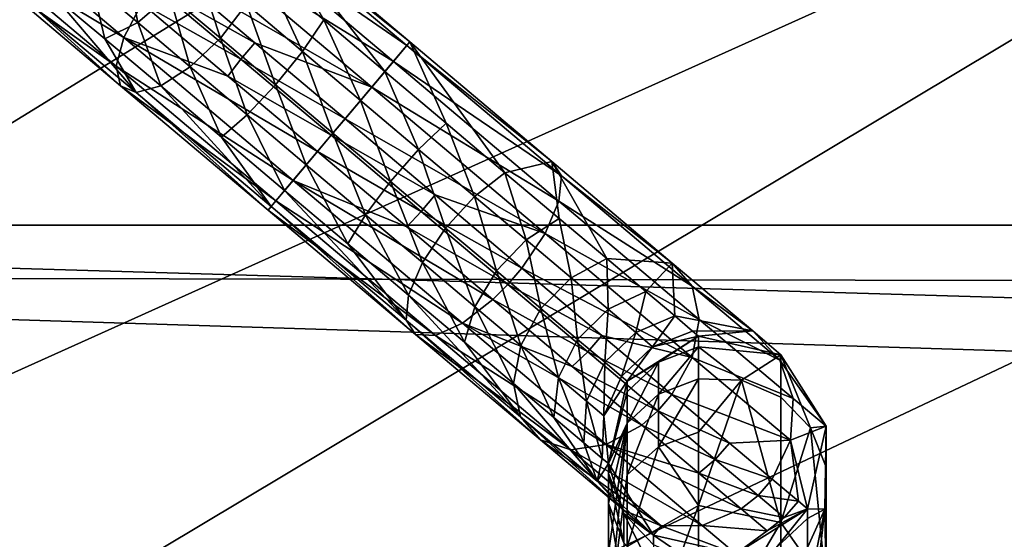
# Model space of a CAD drawing. Header units: metres. Extents: x -1004 to 0, y -708 to 0.
# Tile 15 of 123: x -846 to -788, y -127 to -96. Entities that reach past the tile are written whole.
import ezdxf

# ---------------------------------------------------------------- set-up
doc = ezdxf.new("R2010")
doc.units = ezdxf.units.M

msp = doc.modelspace()

# ---------------------------------------------------------------- linework, layer by layer
at = {"layer": 'top0123410'}
for points in [[(-61.497997, -80.844612, 2094.340576), (-942.551392, -80.844574, 2094.340576), (-71.917648, -108.310623, 2112.649414)], [(-942.551392, -80.844574, 2094.340576), (-932.131714, -108.310646, 2112.649414), (-71.917648, -108.310623, 2112.649414)], [(-929.595459, -111.251724, 2111.123535), (-939.832214, -84.262329, 2093.132324), (-75.315742, -113.109207, 2112.361572)], [(-939.832214, -84.262329, 2093.132324), (-64.764374, -86.017784, 2094.30249), (-75.315742, -113.109207, 2112.361572)], [(-71.917648, -108.310623, 2112.649414), (-932.131714, -108.310646, 2112.649414), (-85.591209, -133.342072, 2129.335449)], [(-932.131714, -108.310646, 2112.649414), (-918.45813, -133.342072, 2129.335449), (-85.591209, -133.342072, 2129.335449)], [(-916.262817, -135.652328, 2127.388916), (-929.595459, -111.251724, 2111.123535), (-89.123558, -137.687225, 2128.745361)], [(-929.595459, -111.251724, 2111.123535), (-75.315742, -113.109207, 2112.361572), (-89.123558, -137.687225, 2128.745361)]]:
    msp.add_3dface(points, dxfattribs=at)
at = {"layer": 'top0123411'}
for points in [[(-848.570923, -92.237152, 781.412781), (-848.621948, -90.123802, 780.011597), (-840.164001, -97.25412, 772.620056)], [(-848.621948, -90.123802, 780.011597), (-839.091003, -95.254089, 771.488342), (-840.164001, -97.25412, 772.620056)], [(-835.772522, -91.568329, 771.878357), (-834.032166, -90.443726, 773.340759), (-824.283691, -98.662003, 770.804382)], [(-823.49408, -97.725426, 773.025085), (-834.032166, -90.443726, 773.340759), (-832.592834, -90.054901, 775.392456)], [(-834.032166, -90.443726, 773.340759), (-823.49408, -97.725426, 773.025085), (-824.283691, -98.662003, 770.804382)], [(-823.312378, -97.509888, 775.545532), (-823.49408, -97.725426, 773.025085), (-832.592834, -90.054901, 775.392456)], [(-831.673706, -90.46106, 777.721008), (-823.312378, -97.509888, 775.545532), (-832.592834, -90.054901, 775.392456)], [(-831.673706, -90.46106, 777.721008), (-831.855103, -93.299339, 781.802734), (-828.390015, -96.220512, 780.427856)], [(-828.390015, -96.220512, 780.427856), (-824.786438, -99.25843, 779.963623), (-831.673706, -90.46106, 777.721008)], [(-824.786438, -99.25843, 779.963623), (-823.312378, -97.509888, 775.545532), (-831.673706, -90.46106, 777.721008)], [(-837.54895, -93.257507, 771.227905), (-835.772522, -91.568329, 771.878357), (-825.560852, -100.17704, 769.221497)], [(-835.772522, -91.568329, 771.878357), (-824.283691, -98.662003, 770.804382), (-825.560852, -100.17704, 769.221497)], [(-848.570923, -92.237152, 781.412781), (-840.164001, -97.25412, 772.620056), (-840.604431, -98.95311, 774.450806)], [(-840.604431, -98.95311, 774.450806), (-847.70752, -93.885933, 783.13562), (-848.570923, -92.237152, 781.412781)], [(-840.088989, -92.559135, 788.105286), (-842.040039, -94.101074, 787.607422), (-839.333923, -96.382393, 784.702759)], [(-837.464478, -94.771675, 785.288208), (-840.088989, -92.559135, 788.105286), (-839.333923, -96.382393, 784.702759)], [(-837.464478, -94.771675, 785.288208), (-834.470154, -97.295952, 783.194946), (-835.959656, -92.743683, 785.053772)], [(-834.470154, -97.295952, 783.194946), (-832.928101, -95.29937, 782.934509), (-835.959656, -92.743683, 785.053772)], [(-838.365234, -94.235794, 771.243408), (-837.54895, -93.257507, 771.227905), (-832.4422, -97.56266, 769.201599)], [(-837.54895, -93.257507, 771.227905), (-825.560852, -100.17704, 769.221497), (-832.4422, -97.56266, 769.201599)], [(-829.638672, -98.072426, 781.629333), (-831.855103, -93.299339, 781.802734), (-832.928101, -95.29937, 782.934509)], [(-828.390015, -96.220512, 780.427856), (-831.855103, -93.299339, 781.802734), (-829.638672, -98.072426, 781.629333)], [(-846.163147, -94.819138, 784.917847), (-847.70752, -93.885933, 783.13562), (-840.345398, -100.092407, 776.701782)], [(-847.70752, -93.885933, 783.13562), (-840.604431, -98.95311, 774.450806), (-840.345398, -100.092407, 776.701782)], [(-842.040039, -94.101074, 787.607422), (-844.173035, -94.894684, 786.488159), (-841.283508, -97.330605, 783.386658)], [(-839.333923, -96.382393, 784.702759), (-842.040039, -94.101074, 787.607422), (-841.283508, -97.330605, 783.386658)], [(-839.091003, -95.254089, 771.488342), (-838.365234, -94.235794, 771.243408), (-833.260925, -98.538918, 769.21814)], [(-838.365234, -94.235794, 771.243408), (-832.4422, -97.56266, 769.201599), (-833.260925, -98.538918, 769.21814)], [(-846.163147, -94.819138, 784.917847), (-839.42627, -100.498558, 779.030396), (-844.173035, -94.894684, 786.488159)], [(-840.345398, -100.092407, 776.701782), (-839.42627, -100.498558, 779.030396), (-846.163147, -94.819138, 784.917847)], [(-844.173035, -94.894684, 786.488159), (-839.42627, -100.498558, 779.030396), (-841.283508, -97.330605, 783.386658)], [(-839.333923, -96.382393, 784.702759), (-836.246582, -98.98513, 782.544434), (-837.464478, -94.771675, 785.288208)], [(-836.246582, -98.98513, 782.544434), (-834.470154, -97.295952, 783.194946), (-837.464478, -94.771675, 785.288208)], [(-840.164001, -97.25412, 772.620056), (-839.091003, -95.254089, 771.488342), (-834.024719, -99.525154, 769.478088)], [(-839.091003, -95.254089, 771.488342), (-833.260925, -98.538918, 769.21814), (-834.024719, -99.525154, 769.478088)], [(-831.221191, -100.03492, 781.905823), (-832.928101, -95.29937, 782.934509), (-834.470154, -97.295952, 783.194946)], [(-831.221191, -100.03492, 781.905823), (-829.638672, -98.072426, 781.629333), (-832.928101, -95.29937, 782.934509)], [(-826.217834, -100.956306, 781.188599), (-828.390015, -96.220512, 780.427856), (-829.638672, -98.072426, 781.629333)], [(-826.217834, -100.956306, 781.188599), (-824.786438, -99.25843, 779.963623), (-828.390015, -96.220512, 780.427856)], [(-841.283508, -97.330605, 783.386658), (-837.986938, -100.109734, 781.082031), (-839.333923, -96.382393, 784.702759)], [(-837.986938, -100.109734, 781.082031), (-836.246582, -98.98513, 782.544434), (-839.333923, -96.382393, 784.702759)], [(-839.42627, -100.498558, 779.030396), (-837.986938, -100.109734, 781.082031), (-841.283508, -97.330605, 783.386658)], [(-840.164001, -97.25412, 772.620056), (-830.187256, -105.66481, 770.024292), (-840.604431, -98.95311, 774.450806)], [(-830.187256, -105.66481, 770.024292), (-840.164001, -97.25412, 772.620056), (-828.755859, -103.966934, 768.799316)], [(-840.164001, -97.25412, 772.620056), (-834.024719, -99.525154, 769.478088), (-828.755859, -103.966934, 768.799316)], [(-832.896667, -101.809227, 781.215271), (-834.470154, -97.295952, 783.194946), (-836.246582, -98.98513, 782.544434)], [(-832.896667, -101.809227, 781.215271), (-831.221191, -100.03492, 781.905823), (-834.470154, -97.295952, 783.194946)], [(-833.260925, -98.538918, 769.21814), (-832.4422, -97.56266, 769.201599), (-827.131287, -102.039879, 768.517395)], [(-832.4422, -97.56266, 769.201599), (-825.560852, -100.17704, 769.221497), (-827.131287, -102.039879, 768.517395)], [(-824.786438, -99.25843, 779.963623), (-821.182922, -102.296349, 780.427856), (-823.312378, -97.509888, 775.545532)], [(-824.283691, -98.662003, 770.804382), (-823.49408, -97.725426, 773.025085), (-814.395325, -105.395943, 775.392456)], [(-814.951111, -104.558723, 777.721008), (-823.49408, -97.725426, 773.025085), (-823.312378, -97.509888, 775.545532)], [(-823.49408, -97.725426, 773.025085), (-814.951111, -104.558723, 777.721008), (-814.395325, -105.395943, 775.392456)], [(-817.717834, -105.217522, 781.802734), (-814.951111, -104.558723, 777.721008), (-823.312378, -97.509888, 775.545532)], [(-821.182922, -102.296349, 780.427856), (-817.717834, -105.217522, 781.802734), (-823.312378, -97.509888, 775.545532)], [(-834.024719, -99.525154, 769.478088), (-833.260925, -98.538918, 769.21814), (-827.952515, -103.014023, 768.534241)], [(-833.260925, -98.538918, 769.21814), (-827.131287, -102.039879, 768.517395), (-827.952515, -103.014023, 768.534241)], [(-827.842407, -102.883362, 781.47052), (-829.638672, -98.072426, 781.629333), (-831.221191, -100.03492, 781.905823)], [(-826.217834, -100.956306, 781.188599), (-829.638672, -98.072426, 781.629333), (-827.842407, -102.883362, 781.47052)], [(-840.345398, -100.092407, 776.701782), (-840.604431, -98.95311, 774.450806), (-831.207458, -106.875031, 772.005859)], [(-840.604431, -98.95311, 774.450806), (-830.187256, -105.66481, 770.024292), (-831.207458, -106.875031, 772.005859)], [(-834.409973, -103.125221, 779.662781), (-836.246582, -98.98513, 782.544434), (-837.986938, -100.109734, 781.082031)], [(-834.409973, -103.125221, 779.662781), (-832.896667, -101.809227, 781.215271), (-836.246582, -98.98513, 782.544434)], [(-825.560852, -100.17704, 769.221497), (-824.283691, -98.662003, 770.804382), (-814.535156, -106.88028, 773.340759)], [(-824.283691, -98.662003, 770.804382), (-814.395325, -105.395943, 775.392456), (-814.535156, -106.88028, 773.340759)], [(-828.755859, -103.966934, 768.799316), (-834.024719, -99.525154, 769.478088), (-827.952515, -103.014023, 768.534241)], [(-822.796997, -103.840195, 781.629333), (-824.786438, -99.25843, 779.963623), (-826.217834, -100.956306, 781.188599)], [(-821.182922, -102.296349, 780.427856), (-824.786438, -99.25843, 779.963623), (-822.796997, -103.840195, 781.629333)], [(-831.207458, -106.875031, 772.005859), (-831.661316, -107.413353, 774.442322), (-840.345398, -100.092407, 776.701782)], [(-831.661316, -107.413353, 774.442322), (-839.42627, -100.498558, 779.030396), (-840.345398, -100.092407, 776.701782)], [(-837.986938, -100.109734, 781.082031), (-839.42627, -100.498558, 779.030396), (-831.479614, -107.197815, 776.96283)], [(-831.479614, -107.197815, 776.96283), (-834.409973, -103.125221, 779.662781), (-837.986938, -100.109734, 781.082031)], [(-829.412842, -104.746201, 780.766418), (-831.221191, -100.03492, 781.905823), (-832.896667, -101.809227, 781.215271)], [(-829.412842, -104.746201, 780.766418), (-827.842407, -102.883362, 781.47052), (-831.221191, -100.03492, 781.905823)], [(-825.560852, -100.17704, 769.221497), (-815.349243, -108.785751, 771.878357), (-827.131287, -102.039879, 768.517395)], [(-815.349243, -108.785751, 771.878357), (-825.560852, -100.17704, 769.221497), (-814.535156, -106.88028, 773.340759)], [(-839.42627, -100.498558, 779.030396), (-831.661316, -107.413353, 774.442322), (-831.479614, -107.197815, 776.96283)], [(-824.463562, -105.731796, 781.905823), (-826.217834, -100.956306, 781.188599), (-827.842407, -102.883362, 781.47052)], [(-824.463562, -105.731796, 781.905823), (-822.796997, -103.840195, 781.629333), (-826.217834, -100.956306, 781.188599)], [(-830.690063, -106.261238, 779.183533), (-832.896667, -101.809227, 781.215271), (-834.409973, -103.125221, 779.662781)], [(-830.690063, -106.261238, 779.183533), (-829.412842, -104.746201, 780.766418), (-832.896667, -101.809227, 781.215271)], [(-827.952515, -103.014023, 768.534241), (-827.131287, -102.039879, 768.517395), (-821.820435, -106.517105, 769.201599)], [(-827.131287, -102.039879, 768.517395), (-815.349243, -108.785751, 771.878357), (-821.820435, -106.517105, 769.201599)], [(-819.507568, -106.613251, 782.934509), (-821.182922, -102.296349, 780.427856), (-822.796997, -103.840195, 781.629333)], [(-817.717834, -105.217522, 781.802734), (-821.182922, -102.296349, 780.427856), (-819.507568, -106.613251, 782.934509)], [(-831.479614, -107.197815, 776.96283), (-830.690063, -106.261238, 779.183533), (-834.409973, -103.125221, 779.662781)], [(-825.929016, -107.683174, 781.215271), (-827.842407, -102.883362, 781.47052), (-829.412842, -104.746201, 780.766418)], [(-828.755859, -103.966934, 768.799316), (-827.952515, -103.014023, 768.534241), (-822.644165, -107.489128, 769.21814)], [(-827.952515, -103.014023, 768.534241), (-821.820435, -106.517105, 769.201599), (-822.644165, -107.489128, 769.21814)], [(-824.463562, -105.731796, 781.905823), (-827.842407, -102.883362, 781.47052), (-825.929016, -107.683174, 781.215271)], [(-830.187256, -105.66481, 770.024292), (-828.755859, -103.966934, 768.799316), (-823.487061, -108.408707, 769.478088)], [(-828.755859, -103.966934, 768.799316), (-822.644165, -107.489128, 769.21814), (-823.487061, -108.408707, 769.478088)], [(-821.2146, -108.470764, 783.194946), (-822.796997, -103.840195, 781.629333), (-824.463562, -105.731796, 781.905823)], [(-821.2146, -108.470764, 783.194946), (-819.507568, -106.613251, 782.934509), (-822.796997, -103.840195, 781.629333)], [(-826.970093, -109.397247, 779.662781), (-829.412842, -104.746201, 780.766418), (-830.690063, -106.261238, 779.183533)], [(-826.970093, -109.397247, 779.662781), (-825.929016, -107.683174, 781.215271), (-829.412842, -104.746201, 780.766418)], [(-817.717834, -105.217522, 781.802734), (-814.524353, -107.909714, 784.035278), (-814.951111, -104.558723, 777.721008)], [(-814.524353, -107.909714, 784.035278), (-811.72522, -110.269447, 787.039734), (-814.951111, -104.558723, 777.721008)], [(-814.951111, -104.558723, 777.721008), (-811.72522, -110.269447, 787.039734), (-807.86261, -110.5345, 783.91571)], [(-814.395325, -105.395943, 775.392456), (-814.951111, -104.558723, 777.721008), (-807.86261, -110.5345, 783.91571)], [(-816.476013, -109.168938, 785.053772), (-817.717834, -105.217522, 781.802734), (-819.507568, -106.613251, 782.934509)], [(-816.476013, -109.168938, 785.053772), (-814.524353, -107.909714, 784.035278), (-817.717834, -105.217522, 781.802734)], [(-814.535156, -106.88028, 773.340759), (-814.395325, -105.395943, 775.392456), (-806.681702, -111.898773, 782.133484)], [(-814.395325, -105.395943, 775.392456), (-807.86261, -110.5345, 783.91571), (-806.681702, -111.898773, 782.133484)], [(-831.207458, -106.875031, 772.005859), (-830.187256, -105.66481, 770.024292), (-820.21051, -114.0755, 772.620056)], [(-830.187256, -105.66481, 770.024292), (-818.420715, -112.679771, 771.488342), (-820.21051, -114.0755, 772.620056)], [(-818.420715, -112.679771, 771.488342), (-830.187256, -105.66481, 770.024292), (-823.487061, -108.408707, 769.478088)], [(-822.579041, -110.507271, 782.544434), (-824.463562, -105.731796, 781.905823), (-825.929016, -107.683174, 781.215271)], [(-822.579041, -110.507271, 782.544434), (-821.2146, -108.470764, 783.194946), (-824.463562, -105.731796, 781.905823)], [(-823.532959, -113.897072, 779.030396), (-830.690063, -106.261238, 779.183533), (-831.479614, -107.197815, 776.96283)], [(-823.532959, -113.897072, 779.030396), (-826.970093, -109.397247, 779.662781), (-830.690063, -106.261238, 779.183533)], [(-822.644165, -107.489128, 769.21814), (-821.820435, -106.517105, 769.201599), (-816.713684, -110.822258, 771.227905)], [(-821.820435, -106.517105, 769.201599), (-815.349243, -108.785751, 771.878357), (-816.713684, -110.822258, 771.227905)], [(-818.220337, -110.995041, 785.288208), (-819.507568, -106.613251, 782.934509), (-821.2146, -108.470764, 783.194946)], [(-818.220337, -110.995041, 785.288208), (-816.476013, -109.168938, 785.053772), (-819.507568, -106.613251, 782.934509)], [(-821.810547, -114.796951, 774.450806), (-831.661316, -107.413353, 774.442322), (-831.207458, -106.875031, 772.005859)], [(-831.479614, -107.197815, 776.96283), (-831.661316, -107.413353, 774.442322), (-822.977234, -114.734299, 776.701782)], [(-822.977234, -114.734299, 776.701782), (-823.532959, -113.897072, 779.030396), (-831.479614, -107.197815, 776.96283)], [(-820.21051, -114.0755, 772.620056), (-821.810547, -114.796951, 774.450806), (-831.207458, -106.875031, 772.005859)], [(-806.270691, -113.847473, 780.563171), (-815.349243, -108.785751, 771.878357), (-814.535156, -106.88028, 773.340759)], [(-814.535156, -106.88028, 773.340759), (-806.681702, -111.898773, 782.133484), (-806.270691, -113.847473, 780.563171)], [(-831.661316, -107.413353, 774.442322), (-821.810547, -114.796951, 774.450806), (-822.977234, -114.734299, 776.701782)], [(-823.393127, -112.412743, 781.082031), (-825.929016, -107.683174, 781.215271), (-826.970093, -109.397247, 779.662781)], [(-825.929016, -107.683174, 781.215271), (-823.393127, -112.412743, 781.082031), (-822.579041, -110.507271, 782.544434)], [(-823.487061, -108.408707, 769.478088), (-822.644165, -107.489128, 769.21814), (-817.539856, -111.792244, 771.243408)], [(-822.644165, -107.489128, 769.21814), (-816.713684, -110.822258, 771.227905), (-817.539856, -111.792244, 771.243408)], [(-817.539856, -111.792244, 771.243408), (-818.420715, -112.679771, 771.488342), (-823.487061, -108.408707, 769.478088)], [(-813.818848, -111.409019, 787.905945), (-814.524353, -107.909714, 784.035278), (-816.476013, -109.168938, 785.053772)], [(-811.72522, -110.269447, 787.039734), (-814.524353, -107.909714, 784.035278), (-813.818848, -111.409019, 787.905945)], [(-819.491699, -113.110008, 784.702759), (-821.2146, -108.470764, 783.194946), (-822.579041, -110.507271, 782.544434)], [(-819.491699, -113.110008, 784.702759), (-818.220337, -110.995041, 785.288208), (-821.2146, -108.470764, 783.194946)], [(-815.349243, -108.785751, 771.878357), (-806.692139, -116.083939, 779.443909), (-816.713684, -110.822258, 771.227905)], [(-806.692139, -116.083939, 779.443909), (-815.349243, -108.785751, 771.878357), (-806.270691, -113.847473, 780.563171)], [(-823.532959, -113.897072, 779.030396), (-823.393127, -112.412743, 781.082031), (-826.970093, -109.397247, 779.662781)], [(-815.595825, -113.207588, 788.105286), (-816.476013, -109.168938, 785.053772), (-818.220337, -110.995041, 785.288208)], [(-815.595825, -113.207588, 788.105286), (-813.818848, -111.409019, 787.905945), (-816.476013, -109.168938, 785.053772)], [(-823.393127, -112.412743, 781.082031), (-820.096558, -115.191864, 783.386658), (-822.579041, -110.507271, 782.544434)], [(-820.096558, -115.191864, 783.386658), (-819.491699, -113.110008, 784.702759), (-822.579041, -110.507271, 782.544434)], [(-811.638184, -113.247368, 791.381348), (-811.72522, -110.269447, 787.039734), (-813.818848, -111.409019, 787.905945)], [(-811.72522, -110.269447, 787.039734), (-809.428101, -112.205986, 790.700806), (-807.86261, -110.5345, 783.91571)], [(-809.428101, -112.205986, 790.700806), (-811.72522, -110.269447, 787.039734), (-811.638184, -113.247368, 791.381348)], [(-807.86261, -110.5345, 783.91571), (-809.428101, -112.205986, 790.700806), (-807.721191, -113.644943, 794.877686)], [(-806.681702, -111.898773, 782.133484), (-807.86261, -110.5345, 783.91571), (-803.126404, -114.527275, 793.186951)], [(-807.86261, -110.5345, 783.91571), (-807.721191, -113.644943, 794.877686), (-803.126404, -114.527275, 793.186951)], [(-816.785583, -115.391327, 787.607422), (-818.220337, -110.995041, 785.288208), (-819.491699, -113.110008, 784.702759)], [(-816.785583, -115.391327, 787.607422), (-815.595825, -113.207588, 788.105286), (-818.220337, -110.995041, 785.288208)], [(-817.539856, -111.792244, 771.243408), (-816.713684, -110.822258, 771.227905), (-812.007202, -114.789963, 774.518127)], [(-816.713684, -110.822258, 771.227905), (-806.692139, -116.083939, 779.443909), (-812.007202, -114.789963, 774.518127)], [(-812.835571, -115.758072, 774.532104), (-818.420715, -112.679771, 771.488342), (-817.539856, -111.792244, 771.243408)], [(-812.007202, -114.789963, 774.518127), (-812.835571, -115.758072, 774.532104), (-817.539856, -111.792244, 771.243408)], [(-813.441956, -115.023338, 791.537964), (-813.818848, -111.409019, 787.905945), (-815.595825, -113.207588, 788.105286)], [(-813.441956, -115.023338, 791.537964), (-811.638184, -113.247368, 791.381348), (-813.818848, -111.409019, 787.905945)], [(-806.681702, -111.898773, 782.133484), (-801.527771, -116.243698, 792.222412), (-806.270691, -113.847473, 780.563171)], [(-803.126404, -114.527275, 793.186951), (-801.527771, -116.243698, 792.222412), (-806.681702, -111.898773, 782.133484)], [(-823.393127, -112.412743, 781.082031), (-823.532959, -113.897072, 779.030396), (-816.796021, -119.576492, 784.917847)], [(-820.096558, -115.191864, 783.386658), (-823.393127, -112.412743, 781.082031), (-816.796021, -119.576492, 784.917847)], [(-810.017883, -114.613365, 795.346436), (-809.428101, -112.205986, 790.700806), (-811.638184, -113.247368, 791.381348)], [(-810.017883, -114.613365, 795.346436), (-807.721191, -113.644943, 794.877686), (-809.428101, -112.205986, 790.700806)], [(-820.21051, -114.0755, 772.620056), (-818.420715, -112.679771, 771.488342), (-813.751526, -116.616058, 774.752502)], [(-818.420715, -112.679771, 771.488342), (-812.835571, -115.758072, 774.532104), (-813.751526, -116.616058, 774.752502)], [(-817.207031, -117.627792, 786.488159), (-819.491699, -113.110008, 784.702759), (-820.096558, -115.191864, 783.386658)], [(-817.207031, -117.627792, 786.488159), (-816.785583, -115.391327, 787.607422), (-819.491699, -113.110008, 784.702759)], [(-816.785583, -115.391327, 787.607422), (-814.564819, -117.263512, 791.14679), (-815.595825, -113.207588, 788.105286)], [(-814.564819, -117.263512, 791.14679), (-813.441956, -115.023338, 791.537964), (-815.595825, -113.207588, 788.105286)], [(-811.638184, -113.247368, 791.381348), (-813.441956, -115.023338, 791.537964), (-811.841553, -116.372543, 795.454346)], [(-810.017883, -114.613365, 795.346436), (-811.638184, -113.247368, 791.381348), (-811.841553, -116.372543, 795.454346)], [(-816.796021, -119.576492, 784.917847), (-823.532959, -113.897072, 779.030396), (-815.615112, -120.940765, 783.13562)], [(-823.532959, -113.897072, 779.030396), (-822.977234, -114.734299, 776.701782), (-815.615112, -120.940765, 783.13562)], [(-821.810547, -114.796951, 774.450806), (-820.21051, -114.0755, 772.620056), (-811.752502, -121.205818, 780.011597)], [(-811.752502, -121.205818, 780.011597), (-820.21051, -114.0755, 772.620056), (-809.658875, -120.066246, 779.145386)], [(-820.21051, -114.0755, 772.620056), (-813.751526, -116.616058, 774.752502), (-809.658875, -120.066246, 779.145386)], [(-809.019958, -115.454605, 799.648743), (-807.721191, -113.644943, 794.877686), (-810.017883, -114.613365, 795.346436)], [(-809.019958, -115.454605, 799.648743), (-806.670044, -114.53112, 799.40979), (-807.721191, -113.644943, 794.877686)], [(-803.126404, -114.527275, 793.186951), (-807.721191, -113.644943, 794.877686), (-806.670044, -114.53112, 799.40979)], [(-800.748718, -118.502678, 791.37262), (-806.692139, -116.083939, 779.443909), (-806.270691, -113.847473, 780.563171)], [(-806.270691, -113.847473, 780.563171), (-801.527771, -116.243698, 792.222412), (-800.748718, -118.502678, 791.37262)], [(-815.615112, -120.940765, 783.13562), (-822.977234, -114.734299, 776.701782), (-813.844055, -121.512909, 781.412781)], [(-822.977234, -114.734299, 776.701782), (-821.810547, -114.796951, 774.450806), (-813.844055, -121.512909, 781.412781)], [(-813.844055, -121.512909, 781.412781), (-821.810547, -114.796951, 774.450806), (-811.752502, -121.205818, 780.011597)], [(-812.007202, -114.789963, 774.518127), (-807.881958, -118.267685, 778.946045), (-812.835571, -115.758072, 774.532104)], [(-806.692139, -116.083939, 779.443909), (-807.881958, -118.267685, 778.946045), (-812.007202, -114.789963, 774.518127)], [(-810.855957, -117.203445, 799.703735), (-810.017883, -114.613365, 795.346436), (-811.841553, -116.372543, 795.454346)], [(-810.855957, -117.203445, 799.703735), (-809.019958, -115.454605, 799.648743), (-810.017883, -114.613365, 795.346436)], [(-806.315063, -114.83036, 804.123047), (-806.670044, -114.53112, 799.40979), (-809.019958, -115.454605, 799.648743)], [(-806.670044, -114.53112, 799.40979), (-806.315063, -114.83036, 804.123047), (-803.126404, -114.527275, 793.186951)], [(-806.315063, -114.83036, 804.123047), (-801.463745, -115.929039, 804.123047), (-803.126404, -114.527275, 793.186951)], [(-803.126404, -114.527275, 793.186951), (-801.463745, -115.929039, 804.123047), (-801.527771, -116.243698, 792.222412)], [(-816.796021, -119.576492, 784.917847), (-817.207031, -117.627792, 786.488159), (-820.096558, -115.191864, 783.386658)], [(-812.914612, -118.654655, 795.184875), (-813.441956, -115.023338, 791.537964), (-814.564819, -117.263512, 791.14679)], [(-811.841553, -116.372543, 795.454346), (-813.441956, -115.023338, 791.537964), (-812.914612, -118.654655, 795.184875)], [(-810.522705, -117.483406, 804.123047), (-806.315063, -114.83036, 804.123047), (-809.019958, -115.454605, 799.648743)], [(-806.315063, -114.83036, 1726.297729), (-810.522705, -117.483406, 1726.297729), (-808.683044, -116.365723, 1737.782959)], [(-806.315063, -114.83036, 1726.297729), (-806.315063, -114.83036, 804.123047), (-810.522705, -117.483406, 1726.297729)], [(-806.315063, -114.83036, 804.123047), (-810.522705, -117.483406, 804.123047), (-810.522705, -117.483406, 1726.297729)], [(-806.315063, -115.462807, 1737.881836), (-806.315063, -114.83036, 1726.297729), (-808.683044, -116.365723, 1737.782959)], [(-806.315063, -114.83036, 1726.297729), (-806.315063, -115.462807, 1737.881836), (-801.463745, -115.929039, 1726.297729)], [(-806.315063, -114.83036, 804.123047), (-806.315063, -114.83036, 1726.297729), (-801.463745, -115.929039, 804.123047)], [(-806.315063, -114.83036, 1726.297729), (-801.463745, -115.929039, 1726.297729), (-801.463745, -115.929039, 804.123047)], [(-817.207031, -117.627792, 786.488159), (-814.835754, -119.626862, 790.267395), (-816.785583, -115.391327, 787.607422)], [(-814.835754, -119.626862, 790.267395), (-814.564819, -117.263512, 791.14679), (-816.785583, -115.391327, 787.607422)], [(-813.751526, -116.616058, 774.752502), (-812.835571, -115.758072, 774.532104), (-808.71228, -119.234146, 778.957947)], [(-812.835571, -115.758072, 774.532104), (-807.881958, -118.267685, 778.946045), (-808.71228, -119.234146, 778.957947)], [(-810.522705, -117.483406, 804.123047), (-809.019958, -115.454605, 799.648743), (-810.855957, -117.203445, 799.703735)], [(-806.315063, -117.352631, 1749.328247), (-806.315063, -115.462807, 1737.881836), (-808.683044, -118.239418, 1749.131592)], [(-808.683044, -118.239418, 1749.131592), (-806.315063, -115.462807, 1737.881836), (-808.683044, -116.365723, 1737.782959)], [(-806.315063, -115.462807, 1737.881836), (-803.779785, -117.418037, 1749.313721), (-801.463745, -115.929039, 1726.297729)], [(-806.315063, -115.462807, 1737.881836), (-806.315063, -117.352631, 1749.328247), (-803.779785, -117.418037, 1749.313721)], [(-801.463745, -115.929039, 1726.297729), (-803.779785, -117.418037, 1749.313721), (-801.463135, -118.42569, 1749.090332)], [(-801.463745, -115.929039, 804.123047), (-798.80957, -120.137009, 804.123047), (-801.527771, -116.243698, 792.222412)], [(-798.80957, -120.137009, 1726.297729), (-801.463745, -115.929039, 1726.297729), (-799.717773, -120.22216, 1748.692139)], [(-801.463745, -115.929039, 1726.297729), (-801.463135, -118.42569, 1749.090332), (-799.717773, -120.22216, 1748.692139)], [(-801.463745, -115.929039, 804.123047), (-801.463745, -115.929039, 1726.297729), (-798.80957, -120.137009, 804.123047)], [(-801.463745, -115.929039, 1726.297729), (-798.80957, -120.137009, 1726.297729), (-798.80957, -120.137009, 804.123047)], [(-811.898376, -119.511383, 799.566406), (-811.841553, -116.372543, 795.454346), (-812.914612, -118.654655, 795.184875)], [(-811.898376, -119.511383, 799.566406), (-810.855957, -117.203445, 799.703735), (-811.841553, -116.372543, 795.454346)], [(-808.683044, -116.365723, 1737.782959), (-810.522705, -117.483406, 1726.297729), (-810.523132, -118.1007, 1737.592896)], [(-810.523132, -118.1007, 1737.592896), (-810.523132, -119.94339, 1748.753906), (-808.683044, -116.365723, 1737.782959)], [(-810.523132, -119.94339, 1748.753906), (-808.683044, -118.239418, 1749.131592), (-808.683044, -116.365723, 1737.782959)], [(-800.907837, -120.960304, 790.766846), (-807.881958, -118.267685, 778.946045), (-806.692139, -116.083939, 779.443909)], [(-800.748718, -118.502678, 791.37262), (-800.907837, -120.960304, 790.766846), (-806.692139, -116.083939, 779.443909)], [(-801.527771, -116.243698, 792.222412), (-798.80957, -120.137009, 804.123047), (-800.748718, -118.502678, 791.37262)], [(-809.658875, -120.066246, 779.145386), (-813.751526, -116.616058, 774.752502), (-808.71228, -119.234146, 778.957947)], [(-812.294678, -123.371254, 793.729309), (-817.207031, -117.627792, 786.488159), (-816.796021, -119.576492, 784.917847)], [(-817.207031, -117.627792, 786.488159), (-812.294678, -123.371254, 793.729309), (-814.835754, -119.626862, 790.267395)], [(-814.835754, -119.626862, 790.267395), (-813.073792, -121.112282, 794.579163), (-814.564819, -117.263512, 791.14679)], [(-813.073792, -121.112282, 794.579163), (-812.914612, -118.654655, 795.184875), (-814.564819, -117.263512, 791.14679)], [(-811.898376, -119.511383, 799.566406), (-810.522705, -117.483406, 804.123047), (-810.855957, -117.203445, 799.703735)], [(-811.622314, -122.33548, 804.123047), (-810.522705, -117.483406, 804.123047), (-811.898376, -119.511383, 799.566406)], [(-810.522705, -117.483406, 1726.297729), (-811.622314, -122.33548, 1726.297729), (-810.523132, -118.1007, 1737.592896)], [(-810.522705, -117.483406, 1726.297729), (-810.522705, -117.483406, 804.123047), (-811.622314, -122.33548, 1726.297729)], [(-810.522705, -117.483406, 804.123047), (-811.622314, -122.33548, 804.123047), (-811.622314, -122.33548, 1726.297729)], [(-806.315063, -120.477341, 1760.500854), (-806.315063, -117.352631, 1749.328247), (-808.683044, -121.337448, 1760.208984)], [(-808.683044, -121.337448, 1760.208984), (-806.315063, -117.352631, 1749.328247), (-808.683044, -118.239418, 1749.131592)], [(-806.315063, -117.352631, 1749.328247), (-806.315063, -120.477341, 1760.500854), (-803.779785, -117.418037, 1749.313721)], [(-801.463745, -125.795547, 1770.802612), (-803.779785, -117.418037, 1749.313721), (-806.315063, -124.799805, 1771.266968)], [(-803.779785, -117.418037, 1749.313721), (-806.315063, -120.477341, 1760.500854), (-806.315063, -124.799805, 1771.266968)], [(-801.463135, -118.42569, 1749.090332), (-803.779785, -117.418037, 1749.313721), (-801.463745, -125.795547, 1770.802612)], [(-810.523132, -118.1007, 1737.592896), (-811.622314, -122.33548, 1726.297729), (-810.523132, -119.94339, 1748.753906)], [(-808.683044, -121.337448, 1760.208984), (-808.683044, -118.239418, 1749.131592), (-810.523132, -122.990166, 1759.647949)], [(-808.683044, -118.239418, 1749.131592), (-810.523132, -119.94339, 1748.753906), (-810.523132, -122.990166, 1759.647949)], [(-808.71228, -119.234146, 778.957947), (-807.881958, -118.267685, 778.946045), (-804.49646, -121.121712, 784.341614)], [(-807.881958, -118.267685, 778.946045), (-800.907837, -120.960304, 790.766846), (-804.49646, -121.121712, 784.341614)], [(-811.988647, -122.027069, 799.257568), (-812.914612, -118.654655, 795.184875), (-813.073792, -121.112282, 794.579163)], [(-811.988647, -122.027069, 799.257568), (-811.898376, -119.511383, 799.566406), (-812.914612, -118.654655, 795.184875)], [(-799.717773, -120.22216, 1748.692139), (-801.463135, -118.42569, 1749.090332), (-801.463745, -125.795547, 1770.802612)], [(-798.80957, -120.137009, 804.123047), (-800.907837, -120.960304, 790.766846), (-800.748718, -118.502678, 791.37262)], [(-805.32843, -122.08683, 784.351013), (-809.658875, -120.066246, 779.145386), (-808.71228, -119.234146, 778.957947)], [(-804.49646, -121.121712, 784.341614), (-805.32843, -122.08683, 784.351013), (-808.71228, -119.234146, 778.957947)], [(-810.696045, -125.087685, 792.764771), (-812.294678, -123.371254, 793.729309), (-816.796021, -119.576492, 784.917847)], [(-815.615112, -120.940765, 783.13562), (-810.696045, -125.087685, 792.764771), (-816.796021, -119.576492, 784.917847)], [(-812.294678, -123.371254, 793.729309), (-813.073792, -121.112282, 794.579163), (-814.835754, -119.626862, 790.267395)], [(-811.988647, -122.027069, 799.257568), (-811.622314, -122.33548, 804.123047), (-811.898376, -119.511383, 799.566406)], [(-811.622314, -122.33548, 1726.297729), (-811.622253, -122.923813, 1737.064697), (-810.523132, -119.94339, 1748.753906)], [(-810.523132, -122.990166, 1759.647949), (-810.523132, -119.94339, 1748.753906), (-811.622314, -131.601761, 1768.095215)], [(-811.622314, -131.601761, 1768.095215), (-810.523132, -119.94339, 1748.753906), (-811.622253, -127.584625, 1758.088257)], [(-810.523132, -119.94339, 1748.753906), (-811.622253, -122.923813, 1737.064697), (-811.622253, -124.680328, 1747.703735)], [(-811.622253, -127.584625, 1758.088257), (-810.523132, -119.94339, 1748.753906), (-811.622253, -124.680328, 1747.703735)], [(-806.300232, -122.897682, 784.49823), (-811.752502, -121.205818, 780.011597), (-809.658875, -120.066246, 779.145386)], [(-805.32843, -122.08683, 784.351013), (-806.300232, -122.897682, 784.49823), (-809.658875, -120.066246, 779.145386)], [(-806.315063, -124.799805, 1771.266968), (-806.315063, -120.477341, 1760.500854), (-808.683044, -121.337448, 1760.208984)], [(-801.463745, -125.795547, 1770.802612), (-798.80957, -129.609268, 1769.024292), (-799.717773, -120.22216, 1748.692139)], [(-798.80957, -120.137009, 804.123047), (-799.908447, -124.98925, 804.123047), (-800.907837, -120.960304, 790.766846)], [(-798.80957, -120.137009, 1726.297729), (-798.876465, -125.009163, 1747.630859), (-799.908447, -124.98925, 1726.297729)], [(-798.80957, -120.137009, 804.123047), (-798.80957, -120.137009, 1726.297729), (-799.908447, -124.98925, 804.123047)], [(-798.80957, -120.137009, 1726.297729), (-799.908447, -124.98925, 1726.297729), (-799.908447, -124.98925, 804.123047)], [(-799.717773, -120.22216, 1748.692139), (-798.809448, -122.533974, 1748.179565), (-798.80957, -120.137009, 1726.297729)], [(-798.80957, -129.609268, 1769.024292), (-798.809448, -122.533974, 1748.179565), (-799.717773, -120.22216, 1748.692139)], [(-798.809448, -122.533974, 1748.179565), (-798.876465, -125.009163, 1747.630859), (-798.80957, -120.137009, 1726.297729)], [(-813.844055, -121.512909, 781.412781), (-808.521179, -126.000244, 791.832397), (-815.615112, -120.940765, 783.13562)], [(-808.521179, -126.000244, 791.832397), (-810.696045, -125.087685, 792.764771), (-815.615112, -120.940765, 783.13562)], [(-812.294678, -123.371254, 793.729309), (-811.988647, -122.027069, 799.257568), (-813.073792, -121.112282, 794.579163)], [(-804.49646, -121.121712, 784.341614), (-801.980896, -123.242416, 790.497437), (-805.32843, -122.08683, 784.351013)], [(-804.49646, -121.121712, 784.341614), (-800.907837, -120.960304, 790.766846), (-801.980896, -123.242416, 790.497437)], [(-800.907837, -120.960304, 790.766846), (-800.431702, -124.548439, 797.176758), (-801.980896, -123.242416, 790.497437)], [(-799.908447, -124.98925, 804.123047), (-800.431702, -124.548439, 797.176758), (-800.907837, -120.960304, 790.766846)], [(-811.752502, -121.205818, 780.011597), (-806.101257, -125.970016, 791.074097), (-813.844055, -121.512909, 781.412781)], [(-806.101257, -125.970016, 791.074097), (-808.521179, -126.000244, 791.832397), (-813.844055, -121.512909, 781.412781)], [(-806.300232, -122.897682, 784.49823), (-803.804626, -125.001595, 790.605286), (-811.752502, -121.205818, 780.011597)], [(-803.804626, -125.001595, 790.605286), (-806.101257, -125.970016, 791.074097), (-811.752502, -121.205818, 780.011597)], [(-808.683044, -121.337448, 1760.208984), (-810.523132, -122.990166, 1759.647949), (-810.522705, -127.204285, 1770.145752)], [(-806.315063, -124.799805, 1771.266968), (-808.683044, -121.337448, 1760.208984), (-810.522705, -127.204285, 1770.145752)], [(-811.622314, -122.33548, 804.123047), (-811.988647, -122.027069, 799.257568), (-812.294678, -123.371254, 793.729309)], [(-808.96875, -126.543861, 804.123047), (-811.622314, -122.33548, 804.123047), (-812.294678, -123.371254, 793.729309)], [(-811.622253, -122.923813, 1737.064697), (-811.622314, -122.33548, 1726.297729), (-810.713928, -125.277679, 1736.806885)], [(-811.622314, -122.33548, 1726.297729), (-808.96875, -126.543861, 1726.297729), (-810.713928, -125.277679, 1736.806885)], [(-811.622314, -122.33548, 1726.297729), (-811.622314, -122.33548, 804.123047), (-808.96875, -126.543861, 1726.297729)], [(-811.622314, -122.33548, 804.123047), (-808.96875, -126.543861, 804.123047), (-808.96875, -126.543861, 1726.297729)], [(-805.32843, -122.08683, 784.351013), (-802.814026, -124.206535, 790.503845), (-806.300232, -122.897682, 784.49823)], [(-801.980896, -123.242416, 790.497437), (-802.814026, -124.206535, 790.503845), (-805.32843, -122.08683, 784.351013)], [(-802.814026, -124.206535, 790.503845), (-803.804626, -125.001595, 790.605286), (-806.300232, -122.897682, 784.49823)], [(-798.809448, -122.533974, 1748.179565), (-798.80957, -129.609268, 1769.024292), (-798.876465, -125.009163, 1747.630859)], [(-808.96875, -126.543861, 804.123047), (-812.294678, -123.371254, 793.729309), (-810.696045, -125.087685, 792.764771)], [(-810.522705, -127.204285, 1770.145752), (-810.523132, -122.990166, 1759.647949), (-811.622314, -131.601761, 1768.095215)], [(-811.622253, -122.923813, 1737.064697), (-810.713928, -126.992142, 1747.191162), (-811.622253, -124.680328, 1747.703735)], [(-811.622253, -122.923813, 1737.064697), (-810.713928, -125.277679, 1736.806885), (-810.713928, -126.992142, 1747.191162)], [(-801.980896, -123.242416, 790.497437), (-800.431702, -124.548439, 797.176758), (-802.814026, -124.206535, 790.503845)], [(-802.814026, -124.206535, 790.503845), (-801.265564, -125.51194, 797.180054), (-803.804626, -125.001595, 790.605286)], [(-800.431702, -124.548439, 797.176758), (-801.265564, -125.51194, 797.180054), (-802.814026, -124.206535, 790.503845)], [(-799.908447, -124.98925, 804.123047), (-801.265564, -125.51194, 797.180054), (-800.431702, -124.548439, 797.176758)], [(-811.622253, -124.680328, 1747.703735), (-810.713928, -126.992142, 1747.191162), (-810.713928, -129.826904, 1757.327148)], [(-810.713928, -129.826904, 1757.327148), (-811.622253, -127.584625, 1758.088257), (-811.622253, -124.680328, 1747.703735)], [(-808.521179, -126.000244, 791.832397), (-808.96875, -126.543861, 804.123047), (-810.696045, -125.087685, 792.764771)], [(-806.315063, -134.025787, 1791.052124), (-806.315063, -124.799805, 1771.266968), (-810.522705, -136.430267, 1789.930908)], [(-806.315063, -124.799805, 1771.266968), (-810.522705, -127.204285, 1770.145752), (-810.522705, -136.430267, 1789.930908)], [(-806.315063, -124.799805, 1771.266968), (-806.315063, -134.025787, 1791.052124), (-801.463745, -125.795547, 1770.802612)], [(-803.804626, -125.001595, 790.605286), (-802.267639, -126.297279, 797.23175), (-806.101257, -125.970016, 791.074097)], [(-804.116638, -127.643112, 804.123047), (-802.267639, -126.297279, 797.23175), (-799.908447, -124.98925, 804.123047)], [(-801.748657, -127.296494, 1736.585815), (-804.116638, -127.643112, 1726.297729), (-799.908447, -124.98925, 1726.297729)], [(-799.908447, -124.98925, 804.123047), (-799.908447, -124.98925, 1726.297729), (-804.116638, -127.643112, 804.123047)], [(-799.908447, -124.98925, 1726.297729), (-804.116638, -127.643112, 1726.297729), (-804.116638, -127.643112, 804.123047)], [(-801.265564, -125.51194, 797.180054), (-802.267639, -126.297279, 797.23175), (-803.804626, -125.001595, 790.605286)], [(-802.267639, -126.297279, 797.23175), (-801.265564, -125.51194, 797.180054), (-799.908447, -124.98925, 804.123047)], [(-799.908447, -124.98925, 1726.297729), (-799.908569, -125.561523, 1736.775879), (-801.748657, -127.296494, 1736.585815)], [(-798.876465, -125.009163, 1747.630859), (-799.908569, -125.561523, 1736.775879), (-799.908447, -124.98925, 1726.297729)], [(-798.876465, -125.009163, 1747.630859), (-799.908447, -134.006897, 1766.973633), (-799.908569, -130.09729, 1757.235352)], [(-799.908569, -130.09729, 1757.235352), (-799.908569, -127.270912, 1747.129395), (-798.876465, -125.009163, 1747.630859)], [(-799.908569, -127.270912, 1747.129395), (-799.908569, -125.561523, 1736.775879), (-798.876465, -125.009163, 1747.630859)], [(-798.80957, -129.609268, 1769.024292), (-799.908447, -134.006897, 1766.973633), (-798.876465, -125.009163, 1747.630859)], [(-810.713928, -125.277679, 1736.806885), (-808.96875, -126.543861, 1726.297729), (-808.968567, -127.106834, 1736.606567)], [(-810.713928, -126.992142, 1747.191162), (-810.713928, -125.277679, 1736.806885), (-808.968567, -128.78862, 1746.792969)], [(-808.968567, -128.78862, 1746.792969), (-810.713928, -125.277679, 1736.806885), (-808.968567, -127.106834, 1736.606567)], [(-806.315063, -134.025787, 1791.052124), (-801.463745, -135.02153, 1790.587769), (-801.463745, -125.795547, 1770.802612)], [(-799.908569, -125.561523, 1736.775879), (-799.908569, -127.270912, 1747.129395), (-801.748657, -127.296494, 1736.585815)], [(-801.463745, -125.795547, 1770.802612), (-801.463745, -135.02153, 1790.587769), (-798.80957, -129.609268, 1769.024292)], [(-804.116638, -127.643112, 804.123047), (-808.96875, -126.543861, 804.123047), (-808.521179, -126.000244, 791.832397)], [(-806.101257, -125.970016, 791.074097), (-804.116638, -127.643112, 804.123047), (-808.521179, -126.000244, 791.832397)], [(-802.267639, -126.297279, 797.23175), (-804.116638, -127.643112, 804.123047), (-806.101257, -125.970016, 791.074097)], [(-808.96875, -126.543861, 1726.297729), (-806.651917, -128.132813, 1736.494263), (-808.968567, -127.106834, 1736.606567)], [(-808.96875, -126.543861, 1726.297729), (-804.116638, -127.643112, 1726.297729), (-806.651917, -128.132813, 1736.494263)], [(-808.96875, -126.543861, 1726.297729), (-808.96875, -126.543861, 804.123047), (-804.116638, -127.643112, 1726.297729)], [(-808.96875, -126.543861, 804.123047), (-804.116638, -127.643112, 804.123047), (-804.116638, -127.643112, 1726.297729)]]:
    msp.add_3dface(points, dxfattribs=at)
at = {"layer": 'top0123459'}
for points in [[(-10, -10, 90), (-787.024658, -653.266907, 90), (-994.049377, -10, 90)], [(-787.024658, -653.266907, 90), (-994.049377, -694.05426, 90), (-994.049377, -10, 90)], [(-837.452393, -64.034714, 117.22039), (-928.731201, -96.200409, 116.658936), (-932.806335, -126.71492, 116.126305)], [(-837.452393, -64.034714, 117.22039), (-932.806335, -126.71492, 116.126305), (-789.596375, -67.146965, 117.166069)], [(-932.806335, -126.71492, 116.126305), (-936.328247, -157.298203, 115.592468), (-789.596375, -67.146965, 117.166069)], [(-789.596375, -67.146965, 117.166069), (-936.328247, -157.298203, 115.592468), (-741.71167, -69.780937, 117.120087)], [(-936.328247, -157.298203, 115.592468), (-939.295715, -187.940216, 115.05761), (-741.71167, -69.780937, 117.120087)], [(-741.71167, -69.780937, 117.120087), (-939.295715, -187.940216, 115.05761), (-693.802979, -71.936363, 117.082466)], [(-939.295715, -187.940216, 115.05761), (-645.875183, -73.613029, 117.0532), (-693.802979, -71.936363, 117.082466)], [(-939.295715, -187.940216, 115.05761), (-941.707825, -218.630936, 114.521904), (-645.875183, -73.613029, 117.0532)], [(-941.707825, -218.630936, 114.521904), (-597.932983, -74.810768, 117.032295), (-645.875183, -73.613029, 117.0532)], [(-943.563782, -249.360291, 113.985519), (-944.863037, -280.118225, 113.448639), (-597.932983, -74.810768, 117.032295)], [(-597.932983, -74.810768, 117.032295), (-944.863037, -280.118225, 113.448639), (-514.138, -508.234344, 109.46685)], [(-941.707825, -218.630936, 114.521904), (-943.563782, -249.360291, 113.985519), (-597.932983, -74.810768, 117.032295)]]:
    msp.add_3dface(points, dxfattribs=at)

doc.saveas('drawing.dxf')
